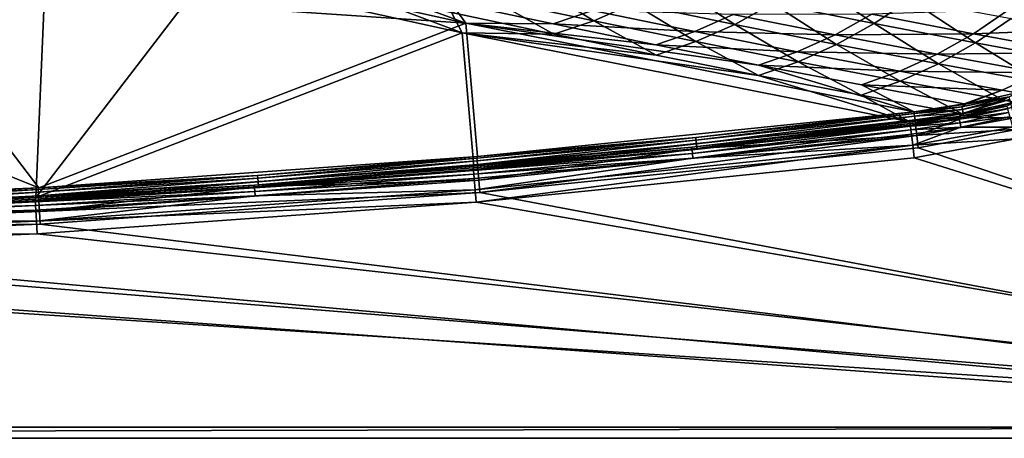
# Model space of a CAD drawing. Header units: metres. Extents: x 0 to 1400, y 0 to 700.
# Tile 19 of 40: x 922 to 1189, y 0 to 114. Entities that reach past the tile are written whole.
import ezdxf

# ---------------------------------------------------------------- set-up
doc = ezdxf.new("R2010")
doc.units = ezdxf.units.M

msp = doc.modelspace()

# ---------------------------------------------------------------- linework, layer by layer
at = {"layer": 'None'}
for points in [[(1042.682983, 112.588577, -214.046051), (971.841125, 128.260513, -333.891846), (884.697205, 123.204353, -333.891846)], [(971.841125, 128.260513, -333.891846), (1042.682983, 112.588577, -214.046051), (1010.719055, 124.37883, -292.612183)], [(926.873169, 67.898544, -8.263518), (884.697205, 123.204353, -333.891846), (797.462646, 120.079437, -333.891846)], [(884.697205, 123.204353, -333.891846), (926.873169, 67.898544, -8.263518), (1042.682983, 112.588577, -214.046051)], [(928.454285, 122.541695, -334.412811), (972.044922, 125.313126, -334.412811), (926.055054, 65.330803, -11.263518)], [(972.044922, 125.313126, -334.412811), (1041.727417, 109.902779, -216.615463), (926.055054, 65.330803, -11.263518)], [(972.044922, 125.313126, -334.412811), (1011.059509, 121.504509, -293.426788), (1041.727417, 109.902779, -216.615463)], [(1010.719055, 124.37883, -292.612183), (1042.682983, 112.588577, -214.046051), (1038.550049, 118.301033, -245.337006)], [(1077.438721, 113.217911, -204.940933), (1049.77356, 119.046974, -252.105499), (1060.512817, 123.667267, -257.622101)], [(1060.512817, 123.667267, -257.622101), (1088.084839, 117.864113, -210.419022), (1077.438721, 113.217911, -204.940933)], [(1115.670288, 112.245384, -163.200531), (1088.084839, 117.864113, -210.419022), (1098.409302, 123.488625, -215.590805)], [(1125.902222, 117.882378, -168.34024), (1115.670288, 112.245384, -163.200531), (1098.409302, 123.488625, -215.590805)], [(1125.902222, 117.882378, -168.34024), (1135.727783, 124.448418, -173.135117), (1153.411865, 112.460968, -121.077705)], [(1135.727783, 124.448418, -173.135117), (1163.146851, 119.027039, -125.847084), (1153.411865, 112.460968, -121.077705)], [(926.055054, 65.330803, -11.263518), (806.964294, 60.369827, -11.263518), (928.454285, 122.541695, -334.412811)], [(806.964294, 60.369827, -11.263518), (884.835632, 120.253174, -334.412811), (928.454285, 122.541695, -334.412811)], [(1011.059509, 121.504509, -293.426788), (1038.805908, 115.450912, -246.325989), (1041.727417, 109.902779, -216.615463)], [(807.626343, 62.9058, -8.263518), (926.873169, 67.898544, -8.263518), (797.462646, 120.079437, -333.891846)], [(1042.682983, 112.588577, -214.046051), (1066.389526, 112.408707, -198.040436), (1038.550049, 118.301033, -245.337006)], [(1038.550049, 118.301033, -245.337006), (1066.389526, 112.408707, -198.040436), (1077.053223, 115.974228, -203.664551)], [(1038.805908, 115.450912, -246.325989), (1049.77356, 119.046974, -252.105499), (1066.560791, 109.58152, -199.203873)], [(1066.560791, 109.58152, -199.203873), (1049.77356, 119.046974, -252.105499), (1077.438721, 113.217911, -204.940933)], [(1077.438721, 113.217911, -204.940933), (1088.084839, 117.864113, -210.419022), (1105.115356, 107.57283, -157.759216)], [(1088.084839, 117.864113, -210.419022), (1115.670288, 112.245384, -163.200531), (1105.115356, 107.57283, -157.759216)], [(1143.270752, 106.810715, -115.968819), (1115.670288, 112.245384, -163.200531), (1125.902222, 117.882378, -168.34024)], [(1153.411865, 112.460968, -121.077705), (1143.270752, 106.810715, -115.968819), (1125.902222, 117.882378, -168.34024)], [(1153.411865, 112.460968, -121.077705), (1163.146851, 119.027039, -125.847084), (1180.938843, 107.223976, -73.804543)], [(1163.146851, 119.027039, -125.847084), (1190.584839, 113.791122, -78.549431), (1180.938843, 107.223976, -73.804543)], [(1041.727417, 109.902779, -216.615463), (1038.805908, 115.450912, -246.325989), (1066.560791, 109.58152, -199.203873)], [(1066.389526, 112.408707, -198.040436), (1104.81604, 110.306831, -156.308975), (1077.053223, 115.974228, -203.664551)], [(1077.053223, 115.974228, -203.664551), (1104.81604, 110.306831, -156.308975), (1115.16272, 114.888145, -161.643066)], [(1104.81604, 110.306831, -156.308975), (1142.850952, 109.431992, -114.237991), (1115.16272, 114.888145, -161.643066)], [(1115.16272, 114.888145, -161.643066), (1142.850952, 109.431992, -114.237991), (1152.791504, 114.971695, -119.246147)], [(1142.850952, 109.431992, -114.237991), (1180.407837, 109.714256, -71.800034), (1152.791504, 114.971695, -119.246147)], [(1152.791504, 114.971695, -119.246147), (1180.407837, 109.714256, -71.800034), (1189.862671, 116.152664, -76.451363)], [(1180.407837, 109.714256, -71.800034), (1217.410645, 111.082581, -28.972462), (1189.862671, 116.152664, -76.451363)], [(926.873169, 67.898544, -8.263518), (1045.81189, 76.438835, -8.263518), (1042.682983, 112.588577, -214.046051)], [(1042.682983, 112.588577, -214.046051), (1045.81189, 76.438835, -8.263518), (1164.279297, 88.502754, -8.26352)], [(1164.279297, 88.502754, -8.26352), (1122.100952, 101.179672, -103.392776), (1042.682983, 112.588577, -214.046051)], [(1122.100952, 101.179672, -103.392776), (1094.239258, 106.70166, -150.724747), (1042.682983, 112.588577, -214.046051)], [(1042.682983, 112.588577, -214.046051), (1094.239258, 106.70166, -150.724747), (1066.389526, 112.408707, -198.040436)], [(1094.239258, 106.70166, -150.724747), (1104.81604, 110.306831, -156.308975), (1066.389526, 112.408707, -198.040436)], [(1094.325684, 103.896156, -152.062714), (1066.560791, 109.58152, -199.203873), (1077.438721, 113.217911, -204.940933)], [(1094.325684, 103.896156, -152.062714), (1077.438721, 113.217911, -204.940933), (1105.115356, 107.57283, -157.759216)], [(1105.115356, 107.57283, -157.759216), (1115.670288, 112.245384, -163.200531), (1132.805542, 102.111481, -110.562859)], [(1115.670288, 112.245384, -163.200531), (1143.270752, 106.810715, -115.968819), (1132.805542, 102.111481, -110.562859)], [(1170.887329, 101.559814, -68.725273), (1143.270752, 106.810715, -115.968819), (1153.411865, 112.460968, -121.077705)], [(1180.938843, 107.223976, -73.804543), (1170.887329, 101.559814, -68.725273), (1153.411865, 112.460968, -121.077705)], [(1190.584839, 113.791122, -78.549431), (1208.483765, 102.171112, -26.521811), (1180.938843, 107.223976, -73.804543)], [(926.055054, 65.330803, -11.263518), (1041.727417, 109.902779, -216.615463), (1044.839844, 73.827858, -11.263518)], [(1041.727417, 109.902779, -216.615463), (1163.156128, 85.837265, -11.26352), (1044.839844, 73.827858, -11.263518)], [(1163.156128, 85.837265, -11.26352), (1041.727417, 109.902779, -216.615463), (1122.102539, 98.3946, -104.905342)], [(1122.102539, 98.3946, -104.905342), (1041.727417, 109.902779, -216.615463), (1094.325684, 103.896156, -152.062714)], [(1041.727417, 109.902779, -216.615463), (1066.560791, 109.58152, -199.203873), (1094.325684, 103.896156, -152.062714)], [(1104.81604, 110.306831, -156.308975), (1094.239258, 106.70166, -150.724747), (1132.592529, 104.824402, -108.93866)], [(1132.592529, 104.824402, -108.93866), (1142.850952, 109.431992, -114.237991), (1104.81604, 110.306831, -156.308975)], [(1170.555298, 104.160835, -66.820999), (1180.407837, 109.714256, -71.800034), (1142.850952, 109.431992, -114.237991)], [(1208.042114, 104.642166, -24.344263), (1180.407837, 109.714256, -71.800034), (1170.555298, 104.160835, -66.820999)], [(1208.042114, 104.642166, -24.344263), (1217.410645, 111.082581, -28.972462), (1180.407837, 109.714256, -71.800034)], [(1122.102539, 98.3946, -104.905342), (1094.325684, 103.896156, -152.062714), (1105.115356, 107.57283, -157.759216)], [(1122.102539, 98.3946, -104.905342), (1105.115356, 107.57283, -157.759216), (1132.805542, 102.111481, -110.562859)], [(1170.555298, 104.160835, -66.820999), (1142.850952, 109.431992, -114.237991), (1132.592529, 104.824402, -108.93866)], [(1180.938843, 107.223976, -73.804543), (1198.520386, 96.492439, -21.470985), (1170.887329, 101.559814, -68.725273)], [(1208.483765, 102.171112, -26.521811), (1198.520386, 96.492439, -21.470985), (1180.938843, 107.223976, -73.804543)], [(1094.239258, 106.70166, -150.724747), (1122.100952, 101.179672, -103.392776), (1132.592529, 104.824402, -108.93866)], [(1132.592529, 104.824402, -108.93866), (1122.100952, 101.179672, -103.392776), (1160.383667, 99.526718, -61.555061)], [(1160.383667, 99.526718, -61.555061), (1170.555298, 104.160835, -66.820999), (1132.592529, 104.824402, -108.93866)], [(1132.805542, 102.111481, -110.562859), (1143.270752, 106.810715, -115.968819), (1160.510254, 96.833611, -63.353279)], [(1143.270752, 106.810715, -115.968819), (1170.887329, 101.559814, -68.725273), (1160.510254, 96.833611, -63.353279)], [(1198.276245, 99.074471, -19.393185), (1208.042114, 104.642166, -24.344263), (1170.555298, 104.160835, -66.820999)], [(1149.892456, 93.076645, -57.733219), (1122.102539, 98.3946, -104.905342), (1132.805542, 102.111481, -110.562859)], [(1160.510254, 96.833611, -63.353279), (1149.892456, 93.076645, -57.733219), (1132.805542, 102.111481, -110.562859)], [(1198.276245, 99.074471, -19.393185), (1170.555298, 104.160835, -66.820999), (1160.383667, 99.526718, -61.555061)], [(1170.887329, 101.559814, -68.725273), (1188.230225, 91.739059, -16.131599), (1160.510254, 96.833611, -63.353279)], [(1198.520386, 96.492439, -21.470985), (1188.230225, 91.739059, -16.131599), (1170.887329, 101.559814, -68.725273)], [(1149.97583, 95.842537, -56.046005), (1122.100952, 101.179672, -103.392776), (1164.279297, 88.502754, -8.26352)], [(1122.100952, 101.179672, -103.392776), (1149.97583, 95.842537, -56.046005), (1160.383667, 99.526718, -61.555061)], [(1160.383667, 99.526718, -61.555061), (1149.97583, 95.842537, -56.046005), (1188.190063, 94.413597, -14.159309)], [(1188.190063, 94.413597, -14.159309), (1198.276245, 99.074471, -19.393185), (1160.383667, 99.526718, -61.555061)], [(1192.078369, 93.700424, -7.521297), (1198.276245, 99.074471, -19.393185), (1188.190063, 94.413597, -14.159309)], [(1149.892456, 93.076645, -57.733219), (1163.156128, 85.837265, -11.26352), (1122.102539, 98.3946, -104.905342)], [(1160.510254, 96.833611, -63.353279), (1177.348999, 87.94548, -10.889232), (1149.892456, 93.076645, -57.733219)], [(1188.230225, 91.739059, -16.131599), (1177.348999, 87.94548, -10.889232), (1160.510254, 96.833611, -63.353279)], [(1198.520386, 96.492439, -21.470985), (1191.517212, 91.13385, -10.521111), (1188.230225, 91.739059, -16.131599)], [(1188.190063, 94.413597, -14.159309), (1149.97583, 95.842537, -56.046005), (1177.864868, 90.690132, -8.685618)], [(1177.864868, 90.690132, -8.685618), (1149.97583, 95.842537, -56.046005), (1164.279297, 88.502754, -8.26352)], [(1178.18689, 90.57177, -7.889311), (1188.190063, 94.413597, -14.159309), (1177.864868, 90.690132, -8.685618)], [(1178.18689, 90.57177, -7.889311), (1192.078369, 93.700424, -7.521297), (1188.190063, 94.413597, -14.159309)], [(1192.078369, 93.700424, -7.521297), (1178.18689, 90.57177, -7.889311), (1190.07019, 92.630302, -6.012346)], [(1177.348999, 87.94548, -10.889232), (1163.156128, 85.837265, -11.26352), (1149.892456, 93.076645, -57.733219)], [(1177.420654, 89.154251, -4.771778), (1190.07019, 92.630302, -6.012346), (1177.280884, 89.90361, -6.29295)], [(1190.07019, 92.630302, -6.012346), (1178.18689, 90.57177, -7.889311), (1177.280884, 89.90361, -6.29295)], [(1191.517212, 91.13385, -10.521111), (1177.348999, 87.94548, -10.889232), (1188.230225, 91.739059, -16.131599)], [(1177.348999, 87.94548, -10.889232), (1191.517212, 91.13385, -10.521111), (1189.462524, 90.052094, -9.012297)], [(1190.267212, 91.871056, -4.551576), (1190.07019, 92.630302, -6.012346), (1177.420654, 89.154251, -4.771778)], [(1177.605591, 88.162643, -3.403729), (1190.267212, 91.871056, -4.551576), (1177.420654, 89.154251, -4.771778)], [(1190.522095, 90.889053, -3.242208), (1190.267212, 91.871056, -4.551576), (1177.605591, 88.162643, -3.403729)], [(1177.829956, 86.958908, -2.226944), (1190.522095, 90.889053, -3.242208), (1177.605591, 88.162643, -3.403729)], [(1190.827393, 89.712517, -2.118893), (1190.522095, 90.889053, -3.242208), (1177.829956, 86.958908, -2.226944)], [(1105.047119, 81.572159, -6.582651), (1164.279297, 88.502754, -8.26352), (1045.81189, 76.438835, -8.263518)], [(1164.331665, 88.055603, -6.582353), (1164.279297, 88.502754, -8.26352), (1105.047119, 81.572159, -6.582651)], [(1164.279297, 88.502754, -8.26352), (1178.18689, 90.57177, -7.889311), (1177.864868, 90.690132, -8.685618)], [(1177.280884, 89.90361, -6.29295), (1178.18689, 90.57177, -7.889311), (1164.279297, 88.502754, -8.26352)], [(1164.279297, 88.502754, -8.26352), (1164.331665, 88.055603, -6.582353), (1177.280884, 89.90361, -6.29295)], [(1164.331665, 88.055603, -6.582353), (1177.420654, 89.154251, -4.771778), (1177.280884, 89.90361, -6.29295)], [(1164.331665, 88.055603, -6.582353), (1164.417236, 87.323059, -5.000124), (1177.420654, 89.154251, -4.771778)], [(1164.417236, 87.323059, -5.000124), (1177.605591, 88.162643, -3.403729), (1177.420654, 89.154251, -4.771778)], [(1164.417236, 87.323059, -5.000124), (1164.533447, 86.329453, -3.57154), (1177.605591, 88.162643, -3.403729)], [(1164.533447, 86.329453, -3.57154), (1177.829956, 86.958908, -2.226944), (1177.605591, 88.162643, -3.403729)], [(1176.41687, 87.272751, -9.293008), (1177.348999, 87.94548, -10.889232), (1189.462524, 90.052094, -9.012297)], [(1176.41687, 87.272751, -9.293008), (1189.462524, 90.052094, -9.012297), (1189.659302, 89.292778, -7.551539)], [(1176.556396, 86.523354, -7.771821), (1176.41687, 87.272751, -9.293008), (1189.659302, 89.292778, -7.551539)], [(1176.556396, 86.523354, -7.771821), (1189.659302, 89.292778, -7.551539), (1189.913818, 88.310692, -6.242184)], [(1189.913818, 88.310692, -6.242184), (1176.740967, 85.531685, -6.403759), (1176.556396, 86.523354, -7.771821)], [(1176.740967, 85.531685, -6.403759), (1189.913818, 88.310692, -6.242184), (1190.21875, 87.134056, -5.118878)], [(1191.55603, 86.905098, -0.544548), (1190.827393, 89.712517, -2.118893), (1177.829956, 86.958908, -2.226944)], [(1044.839844, 73.827858, -11.263518), (1163.156128, 85.837265, -11.26352), (1103.999512, 78.93541, -9.582651)], [(1163.156128, 85.837265, -11.26352), (1163.208252, 85.390076, -9.582363), (1103.999512, 78.93541, -9.582651)], [(1105.121704, 80.839134, -5), (1164.331665, 88.055603, -6.582353), (1105.047119, 81.572159, -6.582651)], [(1164.417236, 87.323059, -5.000124), (1164.331665, 88.055603, -6.582353), (1105.121704, 80.839134, -5)], [(1105.223022, 79.843842, -3.571653), (1164.417236, 87.323059, -5.000124), (1105.121704, 80.839134, -5)], [(1164.533447, 86.329453, -3.57154), (1164.417236, 87.323059, -5.000124), (1105.223022, 79.843842, -3.571653)], [(1105.3479, 78.618233, -2.339556), (1164.533447, 86.329453, -3.57154), (1105.223022, 79.843842, -3.571653)], [(1105.3479, 78.618233, -2.339556), (1164.676514, 85.10569, -2.339537), (1164.533447, 86.329453, -3.57154)], [(1176.41687, 87.272751, -9.293008), (1163.156128, 85.837265, -11.26352), (1177.348999, 87.94548, -10.889232)], [(1163.208252, 85.390076, -9.582363), (1163.156128, 85.837265, -11.26352), (1176.41687, 87.272751, -9.293008)], [(1176.556396, 86.523354, -7.771821), (1163.208252, 85.390076, -9.582363), (1176.41687, 87.272751, -9.293008)], [(1163.293701, 84.657509, -8.000137), (1163.208252, 85.390076, -9.582363), (1176.556396, 86.523354, -7.771821)], [(1176.740967, 85.531685, -6.403759), (1163.293701, 84.657509, -8.000137), (1176.556396, 86.523354, -7.771821)], [(1163.409424, 83.663864, -6.571556), (1163.293701, 84.657509, -8.000137), (1176.740967, 85.531685, -6.403759)], [(1176.964966, 84.327873, -5.226962), (1163.409424, 83.663864, -6.571556), (1176.740967, 85.531685, -6.403759)], [(1177.829956, 86.958908, -2.226944), (1164.533447, 86.329453, -3.57154), (1164.676514, 85.10569, -2.339537)], [(1165.025757, 82.118202, -0.603008), (1177.829956, 86.958908, -2.226944), (1164.676514, 85.10569, -2.339537)], [(1191.55603, 86.905098, -0.544548), (1177.829956, 86.958908, -2.226944), (1165.025757, 82.118202, -0.603008)], [(1192.531494, 83.795578), (1191.55603, 86.905098, -0.544548), (1165.025757, 82.118202, -0.603008)], [(1176.964966, 84.327873, -5.226962), (1176.740967, 85.531685, -6.403759), (1190.21875, 87.134056, -5.118878)], [(1190.946411, 84.326408, -3.544546), (1176.964966, 84.327873, -5.226962), (1190.21875, 87.134056, -5.118878)], [(1103.999512, 78.93541, -9.582651), (1163.208252, 85.390076, -9.582363), (1104.073853, 78.202354, -8)], [(1104.073853, 78.202354, -8), (1163.208252, 85.390076, -9.582363), (1163.293701, 84.657509, -8.000137)], [(1104.073853, 78.202354, -8), (1163.293701, 84.657509, -8.000137), (1104.174927, 77.207031, -6.571653)], [(1163.293701, 84.657509, -8.000137), (1163.409424, 83.663864, -6.571556), (1104.174927, 77.207031, -6.571653)], [(1104.174927, 77.207031, -6.571653), (1163.409424, 83.663864, -6.571556), (1104.299316, 75.981384, -5.339556)], [(1163.409424, 83.663864, -6.571556), (1163.552124, 82.440056, -5.339552), (1104.299316, 75.981384, -5.339556)], [(1165.025757, 82.118202, -0.603008), (1164.676514, 85.10569, -2.339537), (1105.3479, 78.618233, -2.339556)], [(1176.964966, 84.327873, -5.226962), (1163.552124, 82.440056, -5.339552), (1163.409424, 83.663864, -6.571556)], [(1163.900269, 79.452446, -3.603017), (1163.552124, 82.440056, -5.339552), (1176.964966, 84.327873, -5.226962)], [(1190.946411, 84.326408, -3.544546), (1163.900269, 79.452446, -3.603017), (1176.964966, 84.327873, -5.226962)], [(1190.946411, 84.326408, -3.544546), (1191.922119, 81.216911, -3), (1163.900269, 79.452446, -3.603017)], [(1165.025757, 82.118202, -0.603008), (1165.422852, 78.721283), (1192.531494, 83.795578)], [(1400, 0), (1192.531494, 83.795578), (1165.422852, 78.721283)], [(1045.81189, 76.438835, -8.263518), (1045.667236, 75.973854, -6.582651), (1105.047119, 81.572159, -6.582651)], [(1045.667236, 75.973854, -6.582651), (1045.730957, 75.239799, -5), (1105.047119, 81.572159, -6.582651)], [(1105.047119, 81.572159, -6.582651), (1045.730957, 75.239799, -5), (1105.121704, 80.839134, -5)], [(1045.730957, 75.239799, -5), (1045.817383, 74.243103, -3.571653), (1105.121704, 80.839134, -5)], [(1105.121704, 80.839134, -5), (1045.817383, 74.243103, -3.571653), (1105.223022, 79.843842, -3.571653)], [(1165.025757, 82.118202, -0.603008), (1046.183838, 70.019356, -0.603074), (1046.473877, 66.611183)], [(1046.183838, 70.019356, -0.603074), (1165.025757, 82.118202, -0.603008), (1105.3479, 78.618233, -2.339556)], [(1165.422852, 78.721283), (1165.025757, 82.118202, -0.603008), (1046.473877, 66.611183)], [(1104.299316, 75.981384, -5.339556), (1163.552124, 82.440056, -5.339552), (1163.900269, 79.452446, -3.603017)], [(1191.922119, 81.216911, -3), (1164.296143, 76.055397, -3), (1163.900269, 79.452446, -3.603017)], [(1397, 3, -3), (1164.296143, 76.055397, -3), (1191.922119, 81.216911, -3)], [(1044.839844, 73.827858, -11.263518), (1103.999512, 78.93541, -9.582651), (1044.695923, 73.363007, -9.582651)], [(1044.695923, 73.363007, -9.582651), (1103.999512, 78.93541, -9.582651), (1104.073853, 78.202354, -8)], [(1044.695923, 73.363007, -9.582651), (1104.073853, 78.202354, -8), (1044.759399, 72.628929, -8)], [(1104.073853, 78.202354, -8), (1104.174927, 77.207031, -6.571653), (1044.759399, 72.628929, -8)], [(1045.499756, 64.000099, -3), (1045.210815, 67.408356, -3.603074), (1163.900269, 79.452446, -3.603017)], [(1163.900269, 79.452446, -3.603017), (1045.210815, 67.408356, -3.603074), (1104.299316, 75.981384, -5.339556)], [(1164.296143, 76.055397, -3), (1045.499756, 64.000099, -3), (1163.900269, 79.452446, -3.603017)], [(1045.817383, 74.243103, -3.571653), (1045.923828, 73.015778, -2.339556), (1105.223022, 79.843842, -3.571653)], [(1105.223022, 79.843842, -3.571653), (1045.923828, 73.015778, -2.339556), (1105.3479, 78.618233, -2.339556)], [(1045.923828, 73.015778, -2.339556), (1046.183838, 70.019356, -0.603074), (1105.3479, 78.618233, -2.339556)], [(1165.422852, 78.721283), (1046.473877, 66.611183), (1400, 0)], [(926.873169, 67.898544, -8.263518), (986.207642, 71.261345, -6.582651), (1045.81189, 76.438835, -8.263518)], [(986.207642, 71.261345, -6.582651), (1045.667236, 75.973854, -6.582651), (1045.81189, 76.438835, -8.263518)], [(986.207642, 71.261345, -6.582651), (986.260376, 70.526413, -5), (1045.667236, 75.973854, -6.582651)], [(986.260376, 70.526413, -5), (1045.730957, 75.239799, -5), (1045.667236, 75.973854, -6.582651)], [(1045.730957, 75.239799, -5), (986.260376, 70.526413, -5), (986.33197, 69.528542, -3.571653)], [(1045.817383, 74.243103, -3.571653), (1045.730957, 75.239799, -5), (986.33197, 69.528542, -3.571653)], [(1044.759399, 72.628929, -8), (1104.174927, 77.207031, -6.571653), (1044.845581, 71.63221, -6.571653)], [(1044.845581, 71.63221, -6.571653), (1104.174927, 77.207031, -6.571653), (1104.299316, 75.981384, -5.339556)], [(1104.299316, 75.981384, -5.339556), (1044.951782, 70.404846, -5.339556), (1044.845581, 71.63221, -6.571653)], [(1045.210815, 67.408356, -3.603074), (1044.951782, 70.404846, -5.339556), (1104.299316, 75.981384, -5.339556)], [(1045.499756, 64.000099, -3), (1164.296143, 76.055397, -3), (1397, 3, -3)], [(926.055054, 65.330803, -11.263518), (1044.839844, 73.827858, -11.263518), (985.313232, 68.673538, -9.582651)], [(985.313232, 68.673538, -9.582651), (1044.839844, 73.827858, -11.263518), (1044.695923, 73.363007, -9.582651)], [(1044.695923, 73.363007, -9.582651), (1044.759399, 72.628929, -8), (985.313232, 68.673538, -9.582651)], [(985.313232, 68.673538, -9.582651), (1044.759399, 72.628929, -8), (985.365784, 67.938599, -8)], [(985.365784, 67.938599, -8), (1044.759399, 72.628929, -8), (1044.845581, 71.63221, -6.571653)], [(986.420166, 68.299767, -2.339556), (1045.817383, 74.243103, -3.571653), (986.33197, 69.528542, -3.571653)], [(1045.923828, 73.015778, -2.339556), (1045.817383, 74.243103, -3.571653), (986.420166, 68.299767, -2.339556)], [(1046.183838, 70.019356, -0.603074), (1045.923828, 73.015778, -2.339556), (986.420166, 68.299767, -2.339556)], [(926.725708, 66.700432, -5), (986.207642, 71.261345, -6.582651), (926.68396, 67.436058, -6.582651)], [(986.207642, 71.261345, -6.582651), (926.873169, 67.898544, -8.263518), (926.68396, 67.436058, -6.582651)], [(986.260376, 70.526413, -5), (986.207642, 71.261345, -6.582651), (926.725708, 66.700432, -5)], [(926.78241, 65.701599, -3.571653), (986.260376, 70.526413, -5), (926.725708, 66.700432, -5)], [(986.33197, 69.528542, -3.571653), (986.260376, 70.526413, -5), (926.78241, 65.701599, -3.571653)], [(926.852234, 64.471642, -2.339556), (986.33197, 69.528542, -3.571653), (926.78241, 65.701599, -3.571653)], [(986.420166, 68.299767, -2.339556), (986.33197, 69.528542, -3.571653), (926.852234, 64.471642, -2.339556)], [(1046.473877, 66.611183), (1046.183838, 70.019356, -0.603074), (927.022766, 61.468803, -0.603074)], [(1046.183838, 70.019356, -0.603074), (986.420166, 68.299767, -2.339556), (927.022766, 61.468803, -0.603074)], [(1044.845581, 71.63221, -6.571653), (985.437134, 66.940704, -6.571653), (985.365784, 67.938599, -8)], [(1044.951782, 70.404846, -5.339556), (985.437134, 66.940704, -6.571653), (1044.845581, 71.63221, -6.571653)], [(1044.951782, 70.404846, -5.339556), (985.524963, 65.711899, -5.339556), (985.437134, 66.940704, -6.571653)], [(985.524963, 65.711899, -5.339556), (1044.951782, 70.404846, -5.339556), (1045.210815, 67.408356, -3.603074)], [(926.873169, 67.898544, -8.263518), (807.626343, 62.9058, -8.263518), (867.111206, 64.499245, -6.582651)], [(926.68396, 67.436058, -6.582651), (926.873169, 67.898544, -8.263518), (867.111206, 64.499245, -6.582651)], [(867.142029, 63.763073, -5), (926.68396, 67.436058, -6.582651), (867.111206, 64.499245, -6.582651)], [(926.725708, 66.700432, -5), (926.68396, 67.436058, -6.582651), (867.142029, 63.763073, -5)], [(925.866821, 64.868431, -9.582651), (926.055054, 65.330803, -11.263518), (985.313232, 68.673538, -9.582651)], [(925.866821, 64.868431, -9.582651), (985.313232, 68.673538, -9.582651), (985.365784, 67.938599, -8)], [(985.365784, 67.938599, -8), (925.908447, 64.13279, -8), (925.866821, 64.868431, -9.582651)], [(985.437134, 66.940704, -6.571653), (925.908447, 64.13279, -8), (985.365784, 67.938599, -8)], [(985.437134, 66.940704, -6.571653), (925.964905, 63.133945, -6.571653), (925.908447, 64.13279, -8)], [(985.524963, 65.711899, -5.339556), (925.964905, 63.133945, -6.571653), (985.437134, 66.940704, -6.571653)], [(1045.210815, 67.408356, -3.603074), (1045.499756, 64.000099, -3), (926.204224, 58.901089, -3.603074)], [(1045.210815, 67.408356, -3.603074), (926.204224, 58.901089, -3.603074), (985.524963, 65.711899, -5.339556)], [(927.022766, 61.468803, -0.603074), (986.420166, 68.299767, -2.339556), (926.852234, 64.471642, -2.339556)], [(866.371765, 61.94891, -9.582651), (806.964294, 60.369827, -11.263518), (926.055054, 65.330803, -11.263518)], [(925.866821, 64.868431, -9.582651), (866.371765, 61.94891, -9.582651), (926.055054, 65.330803, -11.263518)], [(925.908447, 64.13279, -8), (866.371765, 61.94891, -9.582651), (925.866821, 64.868431, -9.582651)], [(866.371765, 61.94891, -9.582651), (925.908447, 64.13279, -8), (866.402405, 61.21273, -8)], [(925.908447, 64.13279, -8), (925.964905, 63.133945, -6.571653), (866.402405, 61.21273, -8)], [(926.725708, 66.700432, -5), (867.142029, 63.763073, -5), (867.183777, 62.763512, -3.571653)], [(867.183777, 62.763512, -3.571653), (926.78241, 65.701599, -3.571653), (926.725708, 66.700432, -5)], [(867.235291, 61.532646, -2.339556), (926.78241, 65.701599, -3.571653), (867.183777, 62.763512, -3.571653)], [(867.235291, 61.532646, -2.339556), (926.852234, 64.471642, -2.339556), (926.78241, 65.701599, -3.571653)], [(927.022766, 61.468803, -0.603074), (926.852234, 64.471642, -2.339556), (867.235291, 61.532646, -2.339556)], [(985.524963, 65.711899, -5.339556), (926.034424, 61.903969, -5.339556), (925.964905, 63.133945, -6.571653)], [(926.204224, 58.901089, -3.603074), (926.034424, 61.903969, -5.339556), (985.524963, 65.711899, -5.339556)], [(927.216614, 58.0541), (1046.473877, 66.611183), (927.022766, 61.468803, -0.603074)], [(1046.473877, 66.611183), (927.216614, 58.0541), (1400, 0)], [(807.663391, 56.47665, -0.603074), (927.022766, 61.468803, -0.603074), (867.235291, 61.532646, -2.339556)], [(807.663391, 56.47665, -0.603074), (927.216614, 58.0541), (927.022766, 61.468803, -0.603074)], [(866.402405, 61.21273, -8), (925.964905, 63.133945, -6.571653), (866.44397, 60.213158, -6.571653)], [(925.964905, 63.133945, -6.571653), (926.034424, 61.903969, -5.339556), (866.44397, 60.213158, -6.571653)], [(866.44397, 60.213158, -6.571653), (926.034424, 61.903969, -5.339556), (866.495239, 58.982285, -5.339556)], [(926.034424, 61.903969, -5.339556), (926.204224, 58.901089, -3.603074), (866.495239, 58.982285, -5.339556)], [(1045.499756, 64.000099, -3), (926.397217, 55.486343, -3), (926.204224, 58.901089, -3.603074)], [(926.397217, 55.486343, -3), (1045.499756, 64.000099, -3), (1397, 3, -3)], [(866.495239, 58.982285, -5.339556), (926.204224, 58.901089, -3.603074), (807.000854, 53.940689, -3.603074)], [(926.204224, 58.901089, -3.603074), (926.397217, 55.486343, -3), (807.000854, 53.940689, -3.603074)], [(807.757202, 53.057678), (927.216614, 58.0541), (807.663391, 56.47665, -0.603074)], [(927.216614, 58.0541), (807.757202, 53.057678), (1400, 0)], [(926.397217, 55.486343, -3), (807.093994, 50.521702, -3), (807.000854, 53.940689, -3.603074)], [(1397, 3, -3), (807.093994, 50.521702, -3), (926.397217, 55.486343, -3)], [(1400, 0), (688.201965, 51.626366), (0, 0)], [(807.757202, 53.057678), (688.201965, 51.626366), (1400, 0)], [(3, 3, -3), (687.695862, 49.110577, -3), (1397, 3, -3)], [(687.695862, 49.110577, -3), (807.093994, 50.521702, -3), (1397, 3, -3)], [(3, 3, -40), (1397, 3, -40), (0, 0, -40)], [(1397, 3, -40), (1400, 0, -40), (0, 0, -40)], [(1397, 3, -3), (1397, 3, -40), (3, 3, -3)], [(1397, 3, -40), (3, 3, -40), (3, 3, -3)], [(0, 0), (0, 0, -40), (1400, 0)], [(0, 0, -40), (1400, 0, -40), (1400, 0)]]:
    msp.add_3dface(points, dxfattribs=at)

doc.saveas('drawing.dxf')
